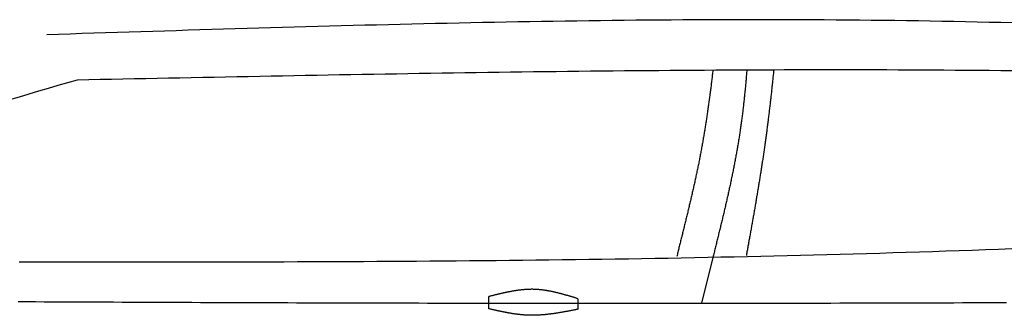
# Model space of a CAD drawing. Extents: x 715 to 7297, y -33 to 6010.
# Tile 54 of 90: x 2921 to 4123, y 844 to 1205. Entities that reach past the tile are written whole.
import ezdxf

# ---------------------------------------------------------------- set-up
doc = ezdxf.new("R2010")
doc.units = 0
doc.layers.add('CAR', color=10, linetype='CONTINUOUS')

msp = doc.modelspace()

# ---------------------------------------------------------------- linework, layer by layer
at = {"layer": 'CAR'}
msp.add_line((3766.9809, 914.9501), (3752.9937, 859.1698), dxfattribs=at)
for points in [[(3493.6023, 852.3346), (3493.6023, 867.314)], [(3602.1617, 864.6906), (3602.1617, 851.7544)]]:
    msp.add_lwpolyline(points, dxfattribs=at)
for points in [[(4132.86, 1201.24, 0), (4118.49, 1201.59, 0), (4104.12, 1201.91, 0), (4089.74, 1202.23, 0), (4075.37, 1202.53, 0), (4061, 1202.81, 0), (4046.62, 1203.08, 0), (4032.25, 1203.33, 0), (4017.88, 1203.56, 0), (4003.5, 1203.78, 0), (3989.13, 1203.99, 0), (3974.76, 1204.18, 0), (3960.38, 1204.35, 0), (3946.01, 1204.5, 0), (3931.63, 1204.64, 0), (3917.26, 1204.76, 0), (3902.88, 1204.86, 0), (3888.51, 1204.95, 0), (3874.13, 1205.01, 0), (3859.76, 1205.07, 0), (3845.38, 1205.11, 0), (3831, 1205.13, 0), (3816.63, 1205.13, 0), (3802.25, 1205.12, 0), (3787.87, 1205.1, 0), (3773.5, 1205.06, 0), (3759.12, 1205.01, 0), (3744.74, 1204.94, 0), (3730.37, 1204.86, 0), (3715.99, 1204.76, 0), (3701.61, 1204.65, 0), (3687.23, 1204.53, 0), (3672.85, 1204.4, 0), (3658.48, 1204.25, 0), (3644.1, 1204.09, 0), (3629.72, 1203.92, 0), (3615.34, 1203.73, 0), (3600.96, 1203.53, 0), (3586.58, 1203.33, 0), (3572.2, 1203.11, 0), (3557.82, 1202.88, 0), (3543.44, 1202.64, 0), (3529.06, 1202.39, 0), (3514.68, 1202.13, 0), (3500.3, 1201.86, 0), (3485.92, 1201.58, 0), (3471.54, 1201.29, 0), (3457.16, 1200.99, 0), (3442.78, 1200.68, 0), (3428.4, 1200.36, 0), (3414.02, 1200.04, 0), (3399.64, 1199.71, 0), (3385.26, 1199.37, 0), (3370.88, 1199.02, 0), (3356.49, 1198.66, 0), (3342.11, 1198.3, 0), (3327.73, 1197.93, 0), (3313.35, 1197.55, 0), (3298.97, 1197.17, 0), (3284.59, 1196.78, 0), (3270.21, 1196.39, 0), (3255.82, 1195.99, 0), (3241.44, 1195.58, 0), (3227.06, 1195.17, 0), (3212.68, 1194.75, 0), (3198.3, 1194.33, 0), (3183.91, 1193.91, 0), (3169.53, 1193.48, 0), (3155.15, 1193.05, 0), (3140.77, 1192.61, 0), (3126.38, 1192.17, 0), (3112, 1191.73, 0), (3097.62, 1191.29, 0), (3083.24, 1190.84, 0), (3068.85, 1190.39, 0), (3054.47, 1189.94, 0), (3040.09, 1189.48, 0), (3025.71, 1189.03, 0), (3011.32, 1188.57, 0), (2996.94, 1188.11, 0), (2982.56, 1187.66, 0), (2968.18, 1187.2, 0), (2953.79, 1186.74, 0)], [(4132.23, 1142.72, 0), (4118.32, 1142.86, 0), (4104.41, 1143, 0), (4090.49, 1143.12, 0), (4076.58, 1143.23, 0), (4062.67, 1143.33, 0), (4048.75, 1143.43, 0), (4034.84, 1143.51, 0), (4020.93, 1143.58, 0), (4007.01, 1143.65, 0), (3993.1, 1143.7, 0), (3979.18, 1143.75, 0), (3965.27, 1143.78, 0), (3951.36, 1143.81, 0), (3937.44, 1143.83, 0), (3923.53, 1143.84, 0), (3909.61, 1143.84, 0), (3895.7, 1143.83, 0), (3881.78, 1143.82, 0), (3867.87, 1143.8, 0), (3853.95, 1143.76, 0), (3840.04, 1143.72, 0), (3826.12, 1143.68, 0), (3812.21, 1143.62, 0), (3798.29, 1143.56, 0), (3784.38, 1143.49, 0), (3770.46, 1143.42, 0), (3756.54, 1143.33, 0), (3742.63, 1143.24, 0), (3728.71, 1143.14, 0), (3714.8, 1143.04, 0), (3700.88, 1142.93, 0), (3686.96, 1142.81, 0), (3673.05, 1142.69, 0), (3659.13, 1142.56, 0), (3645.22, 1142.42, 0), (3631.3, 1142.28, 0), (3617.38, 1142.13, 0), (3603.47, 1141.98, 0), (3589.55, 1141.82, 0), (3575.63, 1141.65, 0), (3561.72, 1141.48, 0), (3547.8, 1141.31, 0), (3533.88, 1141.13, 0), (3519.96, 1140.94, 0), (3506.05, 1140.75, 0), (3492.13, 1140.56, 0), (3478.21, 1140.36, 0), (3464.3, 1140.15, 0), (3450.38, 1139.94, 0), (3436.46, 1139.73, 0), (3422.54, 1139.51, 0), (3408.63, 1139.29, 0), (3394.71, 1139.07, 0), (3380.79, 1138.84, 0), (3366.87, 1138.61, 0), (3352.95, 1138.37, 0), (3339.04, 1138.14, 0), (3325.12, 1137.89, 0), (3311.2, 1137.65, 0), (3297.28, 1137.4, 0), (3283.37, 1137.15, 0), (3269.45, 1136.9, 0), (3255.53, 1136.64, 0), (3241.61, 1136.39, 0), (3227.69, 1136.13, 0), (3213.78, 1135.86, 0), (3199.86, 1135.6, 0), (3185.94, 1135.33, 0), (3172.02, 1135.06, 0), (3158.1, 1134.79, 0), (3144.18, 1134.52, 0), (3130.27, 1134.25, 0), (3116.35, 1133.98, 0), (3102.43, 1133.7, 0), (3088.51, 1133.42, 0), (3074.59, 1133.15, 0), (3060.67, 1132.87, 0), (3046.76, 1132.59, 0), (3032.84, 1132.31, 0), (3018.92, 1132.03, 0), (3005, 1131.75, 0), (2991.08, 1131.47, 0)], [(3766.96, 1143.19, 0), (3766.79, 1141.74, 0), (3766.62, 1140.28, 0), (3766.44, 1138.83, 0), (3766.27, 1137.37, 0), (3766.1, 1135.92, 0), (3765.92, 1134.47, 0), (3765.74, 1133.01, 0), (3765.57, 1131.56, 0), (3765.39, 1130.1, 0), (3765.21, 1128.65, 0), (3765.03, 1127.19, 0), (3764.85, 1125.74, 0), (3764.67, 1124.28, 0), (3764.48, 1122.83, 0), (3764.3, 1121.37, 0), (3764.11, 1119.92, 0), (3763.93, 1118.47, 0), (3763.74, 1117.01, 0), (3763.55, 1115.56, 0), (3763.36, 1114.1, 0), (3763.17, 1112.65, 0), (3762.97, 1111.19, 0), (3762.78, 1109.74, 0), (3762.58, 1108.28, 0), (3762.39, 1106.83, 0), (3762.19, 1105.37, 0), (3761.99, 1103.92, 0), (3761.79, 1102.47, 0), (3761.59, 1101.01, 0), (3761.38, 1099.56, 0), (3761.18, 1098.1, 0), (3760.97, 1096.65, 0), (3760.76, 1095.2, 0), (3760.55, 1093.74, 0), (3760.34, 1092.29, 0), (3760.13, 1090.84, 0), (3759.92, 1089.38, 0), (3759.7, 1087.93, 0), (3759.49, 1086.48, 0), (3759.27, 1085.03, 0), (3759.05, 1083.57, 0), (3758.83, 1082.12, 0), (3758.6, 1080.67, 0), (3758.38, 1079.22, 0), (3758.15, 1077.77, 0), (3757.92, 1076.32, 0), (3757.69, 1074.86, 0), (3757.46, 1073.41, 0), (3757.23, 1071.96, 0), (3756.99, 1070.51, 0), (3756.75, 1069.06, 0), (3756.52, 1067.61, 0), (3756.28, 1066.16, 0), (3756.03, 1064.71, 0), (3755.79, 1063.27, 0), (3755.54, 1061.82, 0), (3755.29, 1060.37, 0), (3755.04, 1058.92, 0), (3754.79, 1057.47, 0), (3754.54, 1056.02, 0), (3754.28, 1054.58, 0), (3754.02, 1053.13, 0), (3753.77, 1051.68, 0), (3753.5, 1050.24, 0), (3753.24, 1048.79, 0), (3752.97, 1047.35, 0), (3752.71, 1045.9, 0), (3752.44, 1044.46, 0), (3752.16, 1043.01, 0), (3751.89, 1041.57, 0), (3751.61, 1040.13, 0), (3751.33, 1038.68, 0), (3751.05, 1037.24, 0), (3750.77, 1035.8, 0), (3750.49, 1034.36, 0), (3750.2, 1032.91, 0), (3749.91, 1031.47, 0), (3749.62, 1030.03, 0), (3749.33, 1028.59, 0), (3749.04, 1027.15, 0), (3748.74, 1025.72, 0), (3748.44, 1024.28, 0), (3748.14, 1022.84, 0), (3747.84, 1021.4, 0), (3747.54, 1019.97, 0), (3747.24, 1018.53, 0), (3746.93, 1017.09, 0), (3746.63, 1015.66, 0), (3746.32, 1014.23, 0), (3746.01, 1012.79, 0), (3745.7, 1011.36, 0), (3745.38, 1009.93, 0), (3745.07, 1008.5, 0), (3744.75, 1007.07, 0), (3744.44, 1005.64, 0), (3744.12, 1004.21, 0), (3743.8, 1002.78, 0), (3743.48, 1001.35, 0), (3743.16, 999.923, 0), (3742.84, 998.496, 0), (3742.51, 997.071, 0), (3742.19, 995.646, 0), (3741.86, 994.222, 0), (3741.53, 992.799, 0), (3741.21, 991.377, 0), (3740.88, 989.955, 0), (3740.55, 988.535, 0), (3740.22, 987.115, 0), (3739.88, 985.696, 0), (3739.55, 984.278, 0), (3739.22, 982.861, 0), (3738.88, 981.445, 0), (3738.55, 980.03, 0), (3738.21, 978.616, 0), (3737.88, 977.203, 0), (3737.54, 975.79, 0), (3737.2, 974.379, 0), (3736.87, 972.969, 0), (3736.53, 971.559, 0), (3736.19, 970.151, 0), (3735.85, 968.744, 0), (3735.51, 967.337, 0), (3735.17, 965.932, 0), (3734.83, 964.528, 0), (3734.49, 963.125, 0), (3734.14, 961.723, 0), (3733.8, 960.322, 0), (3733.46, 958.923, 0), (3733.12, 957.524, 0), (3732.78, 956.126, 0), (3732.43, 954.73, 0), (3732.09, 953.335, 0), (3731.75, 951.941, 0), (3731.41, 950.548, 0), (3731.06, 949.157, 0), (3730.72, 947.766, 0), (3730.38, 946.377, 0), (3730.04, 944.99, 0), (3729.69, 943.603, 0), (3729.35, 942.218, 0), (3729.01, 940.834, 0), (3728.67, 939.451, 0), (3728.33, 938.069, 0), (3727.98, 936.689, 0), (3727.64, 935.31, 0), (3727.3, 933.933, 0), (3726.96, 932.557, 0), (3726.62, 931.182, 0), (3726.28, 929.809, 0), (3725.94, 928.437, 0), (3725.6, 927.066, 0), (3725.27, 925.697, 0), (3724.93, 924.329, 0), (3724.59, 922.963, 0), (3724.25, 921.598, 0), (3723.92, 920.235, 0), (3723.58, 918.873, 0), (3723.25, 917.513, 0), (3722.92, 916.154, 0)], [(3808.4, 1143.61, 0), (3808.28, 1142.15, 0), (3808.16, 1140.69, 0), (3808.04, 1139.23, 0), (3807.92, 1137.77, 0), (3807.79, 1136.31, 0), (3807.67, 1134.85, 0), (3807.54, 1133.39, 0), (3807.42, 1131.94, 0), (3807.29, 1130.48, 0), (3807.16, 1129.02, 0), (3807.02, 1127.56, 0), (3806.89, 1126.11, 0), (3806.75, 1124.65, 0), (3806.62, 1123.19, 0), (3806.48, 1121.73, 0), (3806.34, 1120.28, 0), (3806.2, 1118.82, 0), (3806.05, 1117.37, 0), (3805.91, 1115.91, 0), (3805.76, 1114.46, 0), (3805.61, 1113, 0), (3805.46, 1111.55, 0), (3805.31, 1110.09, 0), (3805.16, 1108.64, 0), (3805, 1107.18, 0), (3804.84, 1105.73, 0), (3804.68, 1104.28, 0), (3804.52, 1102.82, 0), (3804.36, 1101.37, 0), (3804.19, 1099.92, 0), (3804.02, 1098.47, 0), (3803.85, 1097.01, 0), (3803.68, 1095.56, 0), (3803.51, 1094.11, 0), (3803.33, 1092.66, 0), (3803.15, 1091.21, 0), (3802.97, 1089.76, 0), (3802.79, 1088.31, 0), (3802.6, 1086.86, 0), (3802.42, 1085.41, 0), (3802.23, 1083.96, 0), (3802.04, 1082.51, 0), (3801.84, 1081.07, 0), (3801.64, 1079.62, 0), (3801.44, 1078.17, 0), (3801.24, 1076.72, 0), (3801.04, 1075.28, 0), (3800.83, 1073.83, 0), (3800.62, 1072.38, 0), (3800.41, 1070.94, 0), (3800.2, 1069.49, 0), (3799.98, 1068.05, 0), (3799.76, 1066.6, 0), (3799.54, 1065.16, 0), (3799.32, 1063.72, 0), (3799.09, 1062.27, 0), (3798.86, 1060.83, 0), (3798.63, 1059.39, 0), (3798.39, 1057.95, 0), (3798.16, 1056.5, 0), (3797.92, 1055.06, 0), (3797.68, 1053.62, 0), (3797.43, 1052.18, 0), (3797.19, 1050.74, 0), (3796.94, 1049.3, 0), (3796.69, 1047.86, 0), (3796.44, 1046.42, 0), (3796.18, 1044.98, 0), (3795.93, 1043.54, 0), (3795.67, 1042.11, 0), (3795.41, 1040.67, 0), (3795.14, 1039.23, 0), (3794.88, 1037.79, 0), (3794.61, 1036.36, 0), (3794.34, 1034.92, 0), (3794.07, 1033.48, 0), (3793.8, 1032.05, 0), (3793.52, 1030.61, 0), (3793.25, 1029.17, 0), (3792.97, 1027.74, 0), (3792.69, 1026.3, 0), (3792.41, 1024.87, 0), (3792.12, 1023.44, 0), (3791.83, 1022, 0), (3791.55, 1020.57, 0), (3791.26, 1019.13, 0), (3790.97, 1017.7, 0), (3790.67, 1016.27, 0), (3790.38, 1014.83, 0), (3790.08, 1013.4, 0), (3789.78, 1011.97, 0), (3789.48, 1010.54, 0), (3789.18, 1009.1, 0), (3788.88, 1007.67, 0), (3788.58, 1006.24, 0), (3788.27, 1004.81, 0), (3787.96, 1003.38, 0), (3787.65, 1001.95, 0), (3787.34, 1000.52, 0), (3787.03, 999.088, 0), (3786.72, 997.658, 0), (3786.4, 996.228, 0), (3786.09, 994.798, 0), (3785.77, 993.369, 0), (3785.45, 991.939, 0), (3785.13, 990.51, 0), (3784.81, 989.081, 0), (3784.49, 987.652, 0), (3784.17, 986.224, 0), (3783.84, 984.796, 0), (3783.52, 983.367, 0), (3783.19, 981.939, 0), (3782.86, 980.511, 0), (3782.53, 979.084, 0), (3782.2, 977.656, 0), (3781.87, 976.229, 0), (3781.54, 974.802, 0), (3781.21, 973.375, 0), (3780.87, 971.948, 0), (3780.54, 970.521, 0), (3780.2, 969.094, 0), (3779.86, 967.668, 0), (3779.53, 966.241, 0), (3779.19, 964.815, 0), (3778.85, 963.389, 0), (3778.51, 961.963, 0), (3778.17, 960.537, 0), (3777.82, 959.111, 0), (3777.48, 957.686, 0), (3777.14, 956.26, 0), (3776.79, 954.835, 0), (3776.45, 953.409, 0), (3776.1, 951.984, 0), (3775.76, 950.559, 0), (3775.41, 949.134, 0), (3775.07, 947.709, 0), (3774.72, 946.284, 0), (3774.37, 944.859, 0), (3774.02, 943.435, 0), (3773.67, 942.01, 0), (3773.32, 940.585, 0), (3772.97, 939.161, 0), (3772.62, 937.736, 0), (3772.27, 936.312, 0), (3771.92, 934.887, 0), (3771.57, 933.463, 0), (3771.22, 932.039, 0), (3770.86, 930.615, 0), (3770.51, 929.191, 0), (3770.16, 927.766, 0), (3769.81, 926.342, 0), (3769.45, 924.918, 0), (3769.1, 923.494, 0), (3768.75, 922.07, 0), (3768.39, 920.646, 0), (3768.04, 919.222, 0), (3767.69, 917.798, 0), (3767.33, 916.374, 0), (3766.98, 914.95, 0)], [(3841.23, 1143.61, 0), (3841.09, 1142.18, 0), (3840.94, 1140.74, 0), (3840.79, 1139.3, 0), (3840.64, 1137.87, 0), (3840.49, 1136.43, 0), (3840.34, 1134.99, 0), (3840.19, 1133.55, 0), (3840.04, 1132.12, 0), (3839.89, 1130.68, 0), (3839.74, 1129.24, 0), (3839.59, 1127.8, 0), (3839.44, 1126.37, 0), (3839.28, 1124.93, 0), (3839.13, 1123.49, 0), (3838.97, 1122.05, 0), (3838.82, 1120.61, 0), (3838.66, 1119.18, 0), (3838.5, 1117.74, 0), (3838.34, 1116.3, 0), (3838.18, 1114.86, 0), (3838.03, 1113.42, 0), (3837.86, 1111.98, 0), (3837.7, 1110.55, 0), (3837.54, 1109.11, 0), (3837.38, 1107.67, 0), (3837.21, 1106.23, 0), (3837.05, 1104.79, 0), (3836.88, 1103.35, 0), (3836.72, 1101.92, 0), (3836.55, 1100.48, 0), (3836.38, 1099.04, 0), (3836.21, 1097.6, 0), (3836.04, 1096.16, 0), (3835.87, 1094.73, 0), (3835.7, 1093.29, 0), (3835.53, 1091.85, 0), (3835.36, 1090.41, 0), (3835.18, 1088.97, 0), (3835.01, 1087.54, 0), (3834.83, 1086.1, 0), (3834.65, 1084.66, 0), (3834.47, 1083.22, 0), (3834.3, 1081.78, 0), (3834.11, 1080.35, 0), (3833.93, 1078.91, 0), (3833.75, 1077.47, 0), (3833.57, 1076.04, 0), (3833.38, 1074.6, 0), (3833.2, 1073.16, 0), (3833.01, 1071.72, 0), (3832.82, 1070.29, 0), (3832.63, 1068.85, 0), (3832.44, 1067.41, 0), (3832.25, 1065.98, 0), (3832.06, 1064.54, 0), (3831.87, 1063.11, 0), (3831.67, 1061.67, 0), (3831.48, 1060.23, 0), (3831.28, 1058.8, 0), (3831.08, 1057.36, 0), (3830.88, 1055.93, 0), (3830.68, 1054.49, 0), (3830.48, 1053.06, 0), (3830.27, 1051.62, 0), (3830.07, 1050.19, 0), (3829.87, 1048.75, 0), (3829.66, 1047.32, 0), (3829.45, 1045.89, 0), (3829.24, 1044.45, 0), (3829.03, 1043.02, 0), (3828.82, 1041.59, 0), (3828.61, 1040.15, 0), (3828.4, 1038.72, 0), (3828.18, 1037.29, 0), (3827.97, 1035.86, 0), (3827.75, 1034.42, 0), (3827.54, 1032.99, 0), (3827.32, 1031.56, 0), (3827.1, 1030.13, 0), (3826.88, 1028.7, 0), (3826.66, 1027.27, 0), (3826.44, 1025.84, 0), (3826.22, 1024.41, 0), (3825.99, 1022.98, 0), (3825.77, 1021.56, 0), (3825.55, 1020.13, 0), (3825.32, 1018.7, 0), (3825.09, 1017.27, 0), (3824.87, 1015.85, 0), (3824.64, 1014.42, 0), (3824.41, 1012.99, 0), (3824.18, 1011.57, 0), (3823.95, 1010.14, 0), (3823.72, 1008.72, 0), (3823.49, 1007.29, 0), (3823.25, 1005.87, 0), (3823.02, 1004.45, 0), (3822.79, 1003.02, 0), (3822.55, 1001.6, 0), (3822.32, 1000.18, 0), (3822.08, 998.76, 0), (3821.84, 997.34, 0), (3821.61, 995.92, 0), (3821.37, 994.501, 0), (3821.13, 993.082, 0), (3820.89, 991.664, 0), (3820.65, 990.246, 0), (3820.41, 988.829, 0), (3820.17, 987.412, 0), (3819.93, 985.997, 0), (3819.69, 984.581, 0), (3819.45, 983.167, 0), (3819.21, 981.753, 0), (3818.96, 980.34, 0), (3818.72, 978.927, 0), (3818.48, 977.515, 0), (3818.23, 976.104, 0), (3817.99, 974.693, 0), (3817.74, 973.284, 0), (3817.5, 971.874, 0), (3817.25, 970.466, 0), (3817.01, 969.058, 0), (3816.76, 967.651, 0), (3816.51, 966.245, 0), (3816.27, 964.84, 0), (3816.02, 963.435, 0), (3815.77, 962.031, 0), (3815.53, 960.628, 0), (3815.28, 959.225, 0), (3815.03, 957.824, 0), (3814.78, 956.423, 0), (3814.53, 955.023, 0), (3814.28, 953.624, 0), (3814.03, 952.225, 0), (3813.79, 950.828, 0), (3813.54, 949.431, 0), (3813.29, 948.035, 0), (3813.04, 946.64, 0), (3812.79, 945.246, 0), (3812.54, 943.853, 0), (3812.29, 942.461, 0), (3812.04, 941.07, 0), (3811.79, 939.679, 0), (3811.54, 938.29, 0), (3811.29, 936.901, 0), (3811.04, 935.513, 0), (3810.79, 934.127, 0), (3810.54, 932.741, 0), (3810.29, 931.356, 0), (3810.04, 929.972, 0), (3809.79, 928.59, 0), (3809.54, 927.208, 0), (3809.29, 925.827, 0), (3809.04, 924.447, 0), (3808.79, 923.068, 0), (3808.54, 921.691, 0), (3808.3, 920.314, 0), (3808.05, 918.938, 0), (3807.8, 917.564, 0)], [(4131.94, 925.478, 0), (4115.8, 924.863, 0), (4099.67, 924.262, 0), (4083.54, 923.677, 0), (4067.4, 923.106, 0), (4051.27, 922.55, 0), (4035.13, 922.008, 0), (4019, 921.481, 0), (4002.86, 920.967, 0), (3986.72, 920.467, 0), (3970.58, 919.981, 0), (3954.44, 919.508, 0), (3938.3, 919.049, 0), (3922.16, 918.603, 0), (3906.02, 918.169, 0), (3889.87, 917.749, 0), (3873.73, 917.341, 0), (3857.59, 916.946, 0), (3841.44, 916.563, 0), (3825.3, 916.192, 0), (3809.15, 915.833, 0), (3793, 915.485, 0), (3776.86, 915.15, 0), (3760.71, 914.825, 0), (3744.56, 914.512, 0), (3728.41, 914.211, 0), (3712.26, 913.919, 0), (3696.11, 913.639, 0), (3679.96, 913.369, 0), (3663.81, 913.11, 0), (3647.65, 912.861, 0), (3631.5, 912.622, 0), (3615.35, 912.392, 0), (3599.19, 912.173, 0), (3583.04, 911.963, 0), (3566.88, 911.762, 0), (3550.73, 911.57, 0), (3534.57, 911.388, 0), (3518.42, 911.214, 0), (3502.26, 911.049, 0), (3486.1, 910.892, 0), (3469.94, 910.744, 0), (3453.78, 910.604, 0), (3437.63, 910.471, 0), (3421.47, 910.347, 0), (3405.31, 910.23, 0), (3389.15, 910.12, 0), (3372.99, 910.018, 0), (3356.83, 909.923, 0), (3340.66, 909.835, 0), (3324.5, 909.754, 0), (3308.34, 909.679, 0), (3292.18, 909.61, 0), (3276.01, 909.548, 0), (3259.85, 909.492, 0), (3243.69, 909.442, 0), (3227.52, 909.397, 0), (3211.36, 909.358, 0), (3195.2, 909.325, 0), (3179.03, 909.296, 0), (3162.87, 909.273, 0), (3146.7, 909.254, 0), (3130.54, 909.24, 0), (3114.37, 909.231, 0), (3098.2, 909.225, 0), (3082.04, 909.225, 0), (3065.87, 909.228, 0), (3049.7, 909.234, 0), (3033.54, 909.245, 0), (3017.37, 909.259, 0), (3001.2, 909.276, 0), (2985.04, 909.296, 0), (2968.87, 909.319, 0), (2952.7, 909.345, 0), (2936.53, 909.374, 0), (2920.36, 909.405, 0)], [(3602.16, 864.691, 0), (3601.48, 864.898, 0), (3600.81, 865.106, 0), (3600.13, 865.314, 0), (3599.45, 865.521, 0), (3598.77, 865.728, 0), (3598.1, 865.935, 0), (3597.42, 866.141, 0), (3596.74, 866.347, 0), (3596.06, 866.553, 0), (3595.39, 866.758, 0), (3594.71, 866.962, 0), (3594.03, 867.166, 0), (3593.35, 867.369, 0), (3592.68, 867.571, 0), (3592, 867.772, 0), (3591.32, 867.973, 0), (3590.64, 868.172, 0), (3589.96, 868.371, 0), (3589.29, 868.568, 0), (3588.61, 868.764, 0), (3587.93, 868.959, 0), (3587.25, 869.152, 0), (3586.57, 869.345, 0), (3585.9, 869.535, 0), (3585.22, 869.725, 0), (3584.54, 869.913, 0), (3583.86, 870.099, 0), (3583.18, 870.284, 0), (3582.51, 870.466, 0), (3581.83, 870.648, 0), (3581.15, 870.827, 0), (3580.47, 871.004, 0), (3579.79, 871.18, 0), (3579.11, 871.353, 0), (3578.44, 871.524, 0), (3577.76, 871.694, 0), (3577.08, 871.861, 0), (3576.4, 872.025, 0), (3575.72, 872.188, 0), (3575.04, 872.348, 0), (3574.36, 872.505, 0), (3573.68, 872.66, 0), (3573, 872.813, 0), (3572.33, 872.963, 0), (3571.65, 873.11, 0), (3570.97, 873.254, 0), (3570.29, 873.396, 0), (3569.61, 873.534, 0), (3568.93, 873.67, 0), (3568.25, 873.803, 0), (3567.57, 873.933, 0), (3566.89, 874.059, 0), (3566.21, 874.183, 0), (3565.53, 874.303, 0), (3564.85, 874.42, 0), (3564.17, 874.533, 0), (3563.49, 874.643, 0), (3562.81, 874.75, 0), (3562.13, 874.853, 0), (3561.45, 874.952, 0), (3560.77, 875.048, 0), (3560.09, 875.14, 0), (3559.41, 875.228, 0), (3558.73, 875.313, 0), (3558.04, 875.393, 0), (3557.36, 875.47, 0), (3556.68, 875.542, 0), (3556, 875.61, 0), (3555.32, 875.674, 0), (3554.64, 875.734, 0), (3553.96, 875.79, 0), (3553.27, 875.841, 0), (3552.59, 875.888, 0), (3551.91, 875.931, 0), (3551.23, 875.969, 0), (3550.55, 876.002, 0), (3549.86, 876.031, 0), (3549.18, 876.055, 0), (3548.5, 876.074, 0), (3547.82, 876.088, 0), (3547.13, 876.098, 0), (3546.45, 876.103, 0), (3545.77, 876.104, 0), (3545.08, 876.1, 0), (3544.4, 876.092, 0), (3543.72, 876.079, 0), (3543.03, 876.062, 0), (3542.35, 876.041, 0), (3541.66, 876.015, 0), (3540.98, 875.985, 0), (3540.3, 875.952, 0), (3539.61, 875.914, 0), (3538.93, 875.872, 0), (3538.24, 875.827, 0), (3537.56, 875.777, 0), (3536.87, 875.724, 0), (3536.19, 875.667, 0), (3535.5, 875.606, 0), (3534.82, 875.542, 0), (3534.13, 875.474, 0), (3533.45, 875.403, 0), (3532.76, 875.328, 0), (3532.08, 875.25, 0), (3531.39, 875.168, 0), (3530.71, 875.084, 0), (3530.02, 874.996, 0), (3529.34, 874.905, 0), (3528.65, 874.81, 0), (3527.96, 874.713, 0), (3527.28, 874.613, 0), (3526.59, 874.51, 0), (3525.91, 874.404, 0), (3525.22, 874.296, 0), (3524.53, 874.184, 0), (3523.85, 874.07, 0), (3523.16, 873.954, 0), (3522.47, 873.834, 0), (3521.79, 873.713, 0), (3521.1, 873.589, 0), (3520.42, 873.462, 0), (3519.73, 873.333, 0), (3519.04, 873.202, 0), (3518.35, 873.069, 0), (3517.67, 872.934, 0), (3516.98, 872.796, 0), (3516.29, 872.657, 0), (3515.61, 872.516, 0), (3514.92, 872.372, 0), (3514.23, 872.227, 0), (3513.55, 872.08, 0), (3512.86, 871.932, 0), (3512.17, 871.782, 0), (3511.48, 871.63, 0), (3510.8, 871.476, 0), (3510.11, 871.321, 0), (3509.42, 871.165, 0), (3508.73, 871.007, 0), (3508.05, 870.848, 0), (3507.36, 870.688, 0), (3506.67, 870.527, 0), (3505.98, 870.364, 0), (3505.3, 870.201, 0), (3504.61, 870.036, 0), (3503.92, 869.871, 0), (3503.23, 869.704, 0), (3502.54, 869.537, 0), (3501.86, 869.369, 0), (3501.17, 869.2, 0), (3500.48, 869.031, 0), (3499.79, 868.861, 0), (3499.11, 868.69, 0), (3498.42, 868.519, 0), (3497.73, 868.348, 0), (3497.04, 868.176, 0), (3496.35, 868.004, 0), (3495.67, 867.832, 0), (3494.98, 867.659, 0), (3494.29, 867.487, 0), (3493.6, 867.314, 0)], [(2919.04, 861.162, 0), (2929.61, 861.113, 0), (2940.18, 861.064, 0), (2950.75, 861.015, 0), (2961.33, 860.967, 0), (2971.91, 860.92, 0), (2982.49, 860.872, 0), (2993.08, 860.825, 0), (3003.67, 860.779, 0), (3014.27, 860.733, 0), (3024.86, 860.687, 0), (3035.46, 860.642, 0), (3046.07, 860.598, 0), (3056.67, 860.554, 0), (3067.28, 860.51, 0), (3077.89, 860.467, 0), (3088.51, 860.425, 0), (3099.13, 860.383, 0), (3109.75, 860.341, 0), (3120.37, 860.3, 0), (3131, 860.26, 0), (3141.63, 860.22, 0), (3152.26, 860.181, 0), (3162.9, 860.142, 0), (3173.53, 860.104, 0), (3184.17, 860.067, 0), (3194.81, 860.03, 0), (3205.46, 859.993, 0), (3216.11, 859.958, 0), (3226.75, 859.923, 0), (3237.41, 859.888, 0), (3248.06, 859.855, 0), (3258.72, 859.822, 0), (3269.37, 859.789, 0), (3280.03, 859.757, 0), (3290.7, 859.726, 0), (3301.36, 859.696, 0), (3312.03, 859.666, 0), (3322.69, 859.638, 0), (3333.36, 859.609, 0), (3344.04, 859.582, 0), (3354.71, 859.555, 0), (3365.39, 859.529, 0), (3376.06, 859.504, 0), (3386.74, 859.48, 0), (3397.42, 859.456, 0), (3408.1, 859.433, 0), (3418.79, 859.411, 0), (3429.47, 859.39, 0), (3440.16, 859.369, 0), (3450.85, 859.349, 0), (3461.54, 859.331, 0), (3472.23, 859.313, 0), (3482.92, 859.295, 0), (3493.61, 859.279, 0), (3504.31, 859.264, 0), (3515, 859.249, 0), (3525.7, 859.236, 0), (3536.4, 859.223, 0), (3547.09, 859.211, 0), (3557.79, 859.2, 0), (3568.49, 859.19, 0), (3579.19, 859.181, 0), (3589.9, 859.173, 0), (3600.6, 859.165, 0), (3611.3, 859.159, 0), (3622.01, 859.154, 0), (3632.71, 859.149, 0), (3643.42, 859.146, 0), (3654.12, 859.144, 0), (3664.83, 859.142, 0), (3675.54, 859.142, 0), (3686.24, 859.142, 0), (3696.95, 859.144, 0), (3707.66, 859.147, 0), (3718.37, 859.15, 0), (3729.08, 859.155, 0), (3739.79, 859.161, 0), (3750.5, 859.168, 0), (3761.2, 859.176, 0), (3771.91, 859.185, 0), (3782.62, 859.195, 0), (3793.33, 859.207, 0), (3804.04, 859.219, 0), (3814.75, 859.232, 0), (3825.46, 859.247, 0), (3836.17, 859.263, 0), (3846.88, 859.279, 0), (3857.59, 859.297, 0), (3868.3, 859.316, 0), (3879.01, 859.335, 0), (3889.72, 859.356, 0), (3900.42, 859.378, 0), (3911.13, 859.401, 0), (3921.84, 859.424, 0), (3932.55, 859.449, 0), (3943.26, 859.475, 0), (3953.97, 859.501, 0), (3964.68, 859.529, 0), (3975.39, 859.558, 0), (3986.1, 859.587, 0), (3996.81, 859.617, 0), (4007.52, 859.649, 0), (4018.23, 859.681, 0), (4028.94, 859.714, 0), (4039.64, 859.748, 0), (4050.35, 859.783, 0), (4061.06, 859.819, 0), (4071.77, 859.856, 0), (4082.48, 859.893, 0), (4093.19, 859.932, 0), (4103.9, 859.971, 0), (4114.61, 860.011, 0), (4125.32, 860.052, 0)], [(3602.16, 851.754, 0), (3601.48, 851.619, 0), (3600.79, 851.484, 0), (3600.1, 851.349, 0), (3599.42, 851.214, 0), (3598.73, 851.079, 0), (3598.05, 850.944, 0), (3597.36, 850.81, 0), (3596.67, 850.676, 0), (3595.99, 850.542, 0), (3595.3, 850.408, 0), (3594.62, 850.275, 0), (3593.93, 850.143, 0), (3593.24, 850.011, 0), (3592.56, 849.879, 0), (3591.87, 849.748, 0), (3591.19, 849.618, 0), (3590.5, 849.488, 0), (3589.82, 849.359, 0), (3589.13, 849.231, 0), (3588.44, 849.103, 0), (3587.76, 848.976, 0), (3587.07, 848.85, 0), (3586.39, 848.725, 0), (3585.7, 848.601, 0), (3585.01, 848.478, 0), (3584.33, 848.356, 0), (3583.64, 848.235, 0), (3582.96, 848.115, 0), (3582.27, 847.997, 0), (3581.59, 847.879, 0), (3580.9, 847.763, 0), (3580.22, 847.648, 0), (3579.53, 847.534, 0), (3578.84, 847.422, 0), (3578.16, 847.311, 0), (3577.47, 847.201, 0), (3576.79, 847.093, 0), (3576.1, 846.986, 0), (3575.42, 846.881, 0), (3574.73, 846.778, 0), (3574.05, 846.676, 0), (3573.36, 846.576, 0), (3572.68, 846.477, 0), (3571.99, 846.38, 0), (3571.31, 846.286, 0), (3570.62, 846.192, 0), (3569.94, 846.101, 0), (3569.25, 846.012, 0), (3568.57, 845.925, 0), (3567.88, 845.839, 0), (3567.2, 845.756, 0), (3566.51, 845.675, 0), (3565.83, 845.596, 0), (3565.14, 845.519, 0), (3564.46, 845.444, 0), (3563.77, 845.371, 0), (3563.09, 845.301, 0), (3562.41, 845.233, 0), (3561.72, 845.168, 0), (3561.04, 845.105, 0), (3560.35, 845.044, 0), (3559.67, 844.986, 0), (3558.98, 844.93, 0), (3558.3, 844.877, 0), (3557.62, 844.826, 0), (3556.93, 844.779, 0), (3556.25, 844.733, 0), (3555.56, 844.691, 0), (3554.88, 844.651, 0), (3554.2, 844.615, 0), (3553.51, 844.581, 0), (3552.83, 844.55, 0), (3552.15, 844.521, 0), (3551.46, 844.496, 0), (3550.78, 844.474, 0), (3550.1, 844.455, 0), (3549.41, 844.439, 0), (3548.73, 844.426, 0), (3548.05, 844.416, 0), (3547.36, 844.41, 0), (3546.68, 844.407, 0), (3546, 844.407, 0), (3545.32, 844.41, 0), (3544.63, 844.417, 0), (3543.95, 844.427, 0), (3543.27, 844.441, 0), (3542.59, 844.458, 0), (3541.9, 844.479, 0), (3541.22, 844.503, 0), (3540.54, 844.531, 0), (3539.86, 844.563, 0), (3539.17, 844.598, 0), (3538.49, 844.637, 0), (3537.81, 844.679, 0), (3537.13, 844.725, 0), (3536.45, 844.773, 0), (3535.77, 844.826, 0), (3535.08, 844.881, 0), (3534.4, 844.94, 0), (3533.72, 845.002, 0), (3533.04, 845.067, 0), (3532.36, 845.135, 0), (3531.68, 845.206, 0), (3531, 845.279, 0), (3530.31, 845.356, 0), (3529.63, 845.436, 0), (3528.95, 845.518, 0), (3528.27, 845.603, 0), (3527.59, 845.691, 0), (3526.91, 845.782, 0), (3526.23, 845.875, 0), (3525.55, 845.97, 0), (3524.87, 846.068, 0), (3524.19, 846.169, 0), (3523.51, 846.271, 0), (3522.83, 846.376, 0), (3522.15, 846.484, 0), (3521.47, 846.593, 0), (3520.79, 846.705, 0), (3520.11, 846.819, 0), (3519.43, 846.935, 0), (3518.75, 847.052, 0), (3518.07, 847.172, 0), (3517.39, 847.294, 0), (3516.71, 847.417, 0), (3516.03, 847.543, 0), (3515.35, 847.67, 0), (3514.67, 847.798, 0), (3513.99, 847.929, 0), (3513.31, 848.061, 0), (3512.63, 848.194, 0), (3511.95, 848.329, 0), (3511.27, 848.465, 0), (3510.59, 848.603, 0), (3509.91, 848.742, 0), (3509.23, 848.882, 0), (3508.55, 849.024, 0), (3507.87, 849.166, 0), (3507.19, 849.31, 0), (3506.51, 849.455, 0), (3505.83, 849.6, 0), (3505.15, 849.747, 0), (3504.47, 849.895, 0), (3503.79, 850.043, 0), (3503.11, 850.192, 0), (3502.43, 850.342, 0), (3501.75, 850.493, 0), (3501.07, 850.644, 0), (3500.4, 850.796, 0), (3499.72, 850.948, 0), (3499.04, 851.101, 0), (3498.36, 851.254, 0), (3497.68, 851.408, 0), (3497, 851.562, 0), (3496.32, 851.716, 0), (3495.64, 851.871, 0), (3494.96, 852.025, 0), (3494.28, 852.18, 0), (3493.6, 852.335, 0)]]:
    msp.add_polyline3d(points, dxfattribs=at)
msp.add_arc((4693.582, -4827.2908), 6197.2071, 105.94535178, 109.59621581, dxfattribs=at)

doc.saveas('drawing.dxf')
